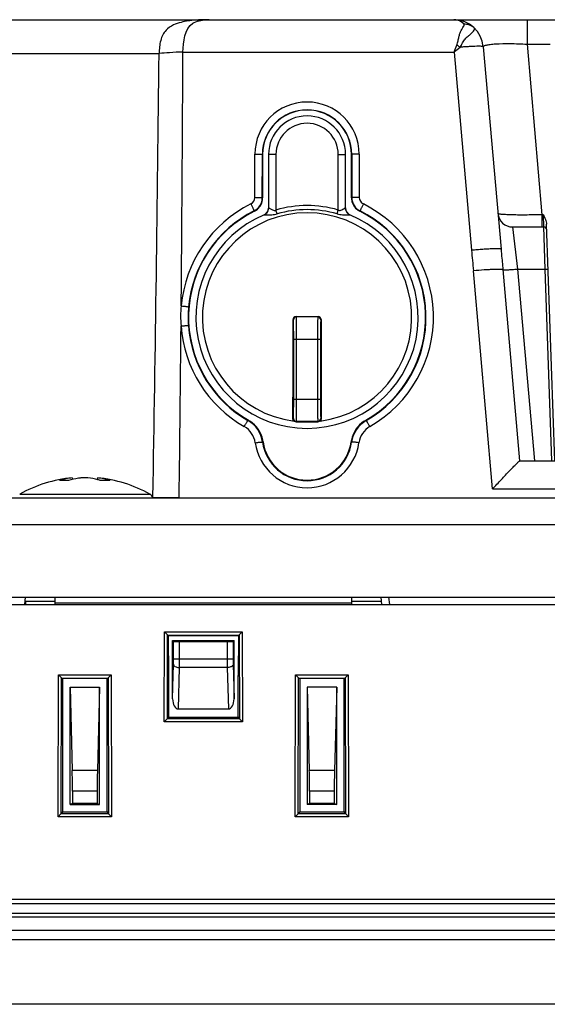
# Model space of a CAD drawing. Header units: millimetres. Extents: x 0 to 1189, y 0 to 841.
# Tile 10 of 29: x 318 to 354, y 731 to 797. Entities that reach past the tile are written whole.
import ezdxf

# ---------------------------------------------------------------- set-up
doc = ezdxf.new("R2010")
doc.units = ezdxf.units.MM
doc.layers.add('11_COMPONENTS', color=7, linetype='Continuous')

msp = doc.modelspace()

# ---------------------------------------------------------------- linework, layer by layer
at = {"layer": '11_COMPONENTS', "color": 7, "linetype": 'Continuous'}
for p, q in [((289.758, 797.437), (476.018, 797.437)), ((352.731, 797.437), (352.731, 795.784)), ((349.78, 795.611), (350.977, 781.933)), ((352.731, 795.784), (353.739, 784.263)), ((352.731, 795.784), (354.289, 795.784)), ((317.875, 795.146), (327.9, 795.146)), ((329.511, 795.251), (347.813, 795.251)), ((347.813, 795.251), (348.985, 781.864)), ((334.368, 785.437), (334.371, 788.363)), ((334.868, 785.411), (334.87, 788.337)), ((334.888, 788.337), (334.87, 788.337)), ((334.888, 788.337), (334.888, 785.399)), ((335.288, 788.337), (335.288, 784.712)), ((335.788, 788.337), (335.288, 788.337)), ((335.788, 788.337), (335.788, 784.582)), ((339.988, 784.582), (339.988, 788.337)), ((339.988, 788.337), (340.488, 788.337)), ((340.488, 784.712), (340.488, 788.337)), ((340.888, 785.399), (340.888, 788.337)), ((340.888, 788.337), (340.905, 788.337)), ((340.905, 788.337), (340.908, 785.411)), ((341.405, 788.363), (341.408, 785.437)), ((334.888, 785.399), (334.868, 785.411)), ((340.888, 785.399), (340.908, 785.411)), ((335.288, 784.712), (335.294, 784.717)), ((340.481, 784.717), (340.488, 784.712)), ((334.332, 784.503), (334.313, 784.516)), ((335.864, 784.321), (335.788, 784.582)), ((339.912, 784.321), (339.988, 784.582)), ((341.443, 784.503), (341.462, 784.516)), ((353.739, 784.263), (353.739, 783.437)), ((353.833, 784.263), (353.739, 784.263)), ((353.868, 783.437), (353.833, 784.263)), ((351.762, 783.437), (353.868, 783.437)), ((351.762, 783.437), (352.093, 780.594)), ((353.961, 780.594), (353.868, 783.437)), ((354.613, 767.637), (354.055, 783.618)), ((350.405, 765.741), (349.116, 780.477)), ((351.101, 780.555), (352.231, 767.635)), ((352.093, 780.594), (353.227, 767.637)), ((352.093, 780.594), (353.961, 780.594)), ((354.413, 767.637), (353.961, 780.594)), ((336.962, 777.162), (336.942, 777.182)), ((337.162, 777.362), (337.142, 777.382)), ((337.142, 777.382), (337.888, 777.382)), ((338.614, 777.362), (337.162, 777.362)), ((337.888, 777.382), (338.633, 777.382)), ((338.633, 777.382), (338.614, 777.362)), ((338.833, 777.182), (338.814, 777.162)), ((336.984, 771.811), (336.984, 775.863)), ((336.984, 775.863), (338.791, 775.863)), ((337.184, 771.811), (337.184, 775.863)), ((338.591, 775.863), (338.591, 771.811)), ((338.791, 775.863), (338.791, 771.811)), ((336.984, 771.811), (338.791, 771.811)), ((333.926, 770.387), (333.897, 770.363)), ((336.935, 770.484), (336.962, 770.511)), ((337.135, 770.283), (337.162, 770.311)), ((337.135, 770.283), (337.888, 770.283)), ((337.162, 770.311), (338.614, 770.311)), ((337.888, 770.283), (338.641, 770.283)), ((338.614, 770.311), (338.641, 770.283)), ((338.814, 770.511), (338.841, 770.484)), ((341.85, 770.387), (341.878, 770.363)), ((334.916, 768.924), (334.883, 768.909)), ((340.859, 768.924), (340.893, 768.909)), ((352.24, 767.637), (413.536, 767.637)), ((322.043, 766.494), (322.043, 766.497)), ((322.043, 766.494), (322.053, 766.379)), ((323.733, 766.494), (323.722, 766.379)), ((323.733, 766.497), (323.733, 766.494)), ((350.405, 765.741), (415.37, 765.741)), ((240.543, 765.137), (530.009, 765.137)), ((318.494, 765.391), (327.282, 765.391)), ((237.764, 763.346), (528.012, 763.346)), ((231.515, 758.437), (534.261, 758.437)), ((318.835, 757.937), (318.888, 758.437)), ((320.888, 758.137), (318.856, 758.137)), ((318.888, 758.137), (318.891, 757.937)), ((320.888, 757.937), (320.888, 758.437)), ((340.888, 758.437), (340.888, 757.937)), ((342.919, 758.137), (340.888, 758.137)), ((342.94, 757.937), (342.888, 758.437)), ((343.39, 758.437), (343.442, 757.937)), ((231.488, 757.937), (534.287, 757.937)), ((340.888, 758.039), (320.888, 758.039)), ((328.252, 750.022), (328.267, 756.086)), ((328.473, 755.883), (328.267, 756.086)), ((328.267, 756.086), (333.509, 756.086)), ((328.46, 750.219), (328.473, 755.883)), ((328.474, 755.869), (328.473, 755.883)), ((328.516, 755.847), (328.474, 755.869)), ((328.474, 755.869), (333.302, 755.869)), ((328.516, 755.847), (328.538, 753.137)), ((328.516, 755.847), (333.26, 755.847)), ((328.814, 751.576), (328.816, 755.508)), ((328.816, 755.508), (328.874, 755.45)), ((328.816, 755.508), (332.96, 755.508)), ((328.874, 754.252), (328.874, 755.45)), ((332.96, 755.508), (332.901, 755.45)), ((332.901, 755.45), (332.901, 754.252)), ((332.962, 751.576), (332.96, 755.508)), ((333.26, 755.847), (333.238, 753.137)), ((333.26, 755.847), (333.302, 755.869)), ((333.302, 755.883), (333.509, 756.086)), ((333.302, 755.883), (333.316, 750.219)), ((333.302, 755.883), (333.302, 755.869)), ((333.509, 756.086), (333.524, 750.022)), ((329.274, 754.252), (329.274, 755.437)), ((329.274, 755.437), (332.502, 755.437)), ((332.502, 755.437), (332.502, 754.252)), ((332.901, 754.252), (328.874, 754.252)), ((328.814, 751.576), (328.871, 753.908)), ((329.202, 750.882), (329.27, 753.678)), ((332.505, 753.678), (329.27, 753.678)), ((332.505, 753.678), (332.574, 750.882)), ((332.905, 753.908), (332.962, 751.576)), ((321.086, 743.599), (321.11, 753.19)), ((321.316, 752.987), (321.11, 753.19)), ((321.11, 753.19), (324.666, 753.19)), ((321.294, 743.796), (321.316, 752.987)), ((321.317, 752.972), (321.316, 752.987)), ((321.388, 752.937), (321.317, 752.972)), ((321.317, 752.972), (324.459, 752.972)), ((321.388, 752.937), (321.388, 743.937)), ((324.388, 752.937), (321.388, 752.937)), ((324.388, 752.937), (324.459, 752.972)), ((324.388, 743.937), (324.388, 752.937)), ((324.459, 752.987), (324.666, 753.19)), ((324.459, 752.987), (324.482, 743.796)), ((324.459, 752.987), (324.459, 752.972)), ((324.666, 753.19), (324.689, 743.599)), ((328.538, 753.137), (328.538, 750.337)), ((333.238, 750.337), (333.238, 753.137)), ((337.086, 743.599), (337.11, 753.19)), ((337.316, 752.987), (337.11, 753.19)), ((337.11, 753.19), (340.666, 753.19)), ((337.294, 743.796), (337.316, 752.987)), ((337.317, 752.972), (337.316, 752.987)), ((337.388, 752.937), (337.317, 752.972)), ((337.317, 752.972), (340.459, 752.972)), ((337.388, 752.937), (337.388, 743.937)), ((340.388, 752.937), (337.388, 752.937)), ((340.388, 752.937), (340.459, 752.972)), ((340.388, 743.937), (340.388, 752.937)), ((340.459, 752.987), (340.666, 753.19)), ((340.459, 752.987), (340.482, 743.796)), ((340.459, 752.987), (340.459, 752.972)), ((340.666, 753.19), (340.689, 743.599)), ((321.888, 752.363), (322.038, 746.736)), ((321.888, 744.439), (321.888, 752.363)), ((321.888, 752.363), (323.888, 752.363)), ((323.888, 752.363), (323.738, 746.736)), ((323.888, 744.439), (323.888, 752.363)), ((337.888, 752.363), (338.038, 746.736)), ((337.888, 752.363), (337.888, 744.439)), ((339.888, 752.363), (337.888, 752.363)), ((339.888, 752.363), (339.738, 746.736)), ((339.888, 744.439), (339.888, 752.363)), ((329.202, 750.882), (332.574, 750.882)), ((328.445, 750.218), (328.252, 750.022)), ((328.46, 750.219), (328.445, 750.218)), ((333.331, 750.218), (328.445, 750.218)), ((328.538, 750.337), (328.46, 750.219)), ((328.538, 750.337), (333.238, 750.337)), ((333.238, 750.337), (333.316, 750.219)), ((333.331, 750.218), (333.316, 750.219)), ((333.331, 750.218), (333.524, 750.022)), ((333.524, 750.022), (328.252, 750.022)), ((323.738, 746.736), (322.038, 746.736)), ((339.738, 746.736), (338.038, 746.736)), ((322.054, 745.322), (322.054, 744.495)), ((323.722, 745.322), (322.054, 745.322)), ((323.722, 745.322), (323.722, 744.495)), ((338.054, 745.322), (338.054, 744.495)), ((339.722, 745.322), (338.054, 745.322)), ((339.722, 745.322), (339.722, 744.495)), ((322.054, 744.495), (321.888, 744.439)), ((321.888, 744.439), (323.888, 744.439)), ((323.722, 744.495), (322.054, 744.495)), ((323.722, 744.495), (323.888, 744.439)), ((338.054, 744.495), (337.888, 744.439)), ((339.888, 744.439), (337.888, 744.439)), ((339.722, 744.495), (338.054, 744.495)), ((339.722, 744.495), (339.888, 744.439)), ((321.279, 743.795), (321.086, 743.599)), ((324.689, 743.599), (321.086, 743.599)), ((321.294, 743.796), (321.279, 743.795)), ((324.497, 743.795), (321.279, 743.795)), ((321.388, 743.937), (321.294, 743.796)), ((321.388, 743.937), (324.388, 743.937)), ((324.388, 743.937), (324.482, 743.796)), ((324.497, 743.795), (324.482, 743.796)), ((324.497, 743.795), (324.689, 743.599)), ((337.279, 743.795), (337.086, 743.599)), ((340.689, 743.599), (337.086, 743.599)), ((337.294, 743.796), (337.279, 743.795)), ((340.497, 743.795), (337.279, 743.795)), ((337.388, 743.937), (337.294, 743.796)), ((337.388, 743.937), (340.388, 743.937)), ((340.388, 743.937), (340.482, 743.796)), ((340.497, 743.795), (340.482, 743.796)), ((340.497, 743.795), (340.689, 743.599)), ((226.268, 737.737), (539.507, 737.737)), ((226.788, 738.037), (538.988, 738.037)), ((224.588, 736.837), (541.188, 736.837)), ((225.893, 737.087), (539.883, 737.087)), ((222.888, 735.937), (542.888, 735.937)), ((541.366, 735.28), (224.41, 735.28)), ((539.041, 730.937), (226.734, 730.937))]:
    msp.add_line(p, q, dxfattribs=at)
for centre, radius, start, end in [((331.289, 793.557), 3.88, 90.20712, 93.46303), ((347.788, 795.437), 2, 5, 90), ((344.939, 791.17), 5.488, 53.3959, 56.10413), ((-3986.248, 840.151), 4314.382, 359.004324, 359.402311), ((-3841.905, 815.121), 4171.463, 359.491581, 359.727075), ((337.888, 788.36), 3.517, 0.05239, 179.94761), ((337.888, 788.333), 3.017, 0.06108, 179.93892), ((337.888, 788.337), 3, 0, 180), ((337.888, 788.337), 2.6, 0, 180), ((337.888, 788.337), 2.1, 0, 180), ((333.868, 785.438), 0.5, 296.43368, 359.92916), ((333.868, 785.412), 1, 296.45763, 359.95759), ((333.886, 785.399), 1.002, 351.51533, 359.98598), ((341.89, 785.399), 1.002, 180.01406, 188.4911), ((341.908, 785.412), 1, 180.04241, 243.54237), ((341.908, 785.438), 0.5, 180.07084, 243.56633), ((337.888, 777.355), 8.527, 116.44432, 174.94919), ((333.888, 785.399), 1, 304.88198, 351.51165), ((334.788, 784.712), 0.5, 292.79903, 0), ((337.888, 777.337), 7.544, 73.83677, 106.16323), ((340.988, 784.712), 0.5, 180, 247.20097), ((341.888, 785.399), 1, 188.49478, 235.12446), ((337.888, 777.355), 8.527, 299.80737, 63.55572), ((337.888, 777.337), 8, 116.3872, 240.31456), ((337.888, 777.329), 8.027, 116.44286, 174.94594), ((337.888, 777.337), 7.5, 112.698, 67.302), ((337.888, 777.337), 7.062, 277.16104, 262.83896), ((333.887, 785.401), 1.002, 296.40126, 304.8783), ((337.888, 777.337), 7.272, 73.83677, 106.16323), ((341.889, 785.401), 1.002, 235.12814, 243.59879), ((337.888, 777.337), 8, 299.68544, 63.6128), ((337.888, 777.329), 8.027, 299.80899, 63.55717), ((351.762, 784.437), 1, 185, 270), ((353.868, 783.237), 0.2, 2, 90), ((335.778, 777.374), 6.426, 173.46231, 185.49965), ((337.9, 777.329), 8.04, 174.95309, 184.00237), ((-3588.685, 812.849), 3918.232, 359.302292, 359.472244), ((337.888, 777.355), 8.527, 184.01284, 240.19252), ((337.888, 777.329), 8.027, 184.00959, 240.1909), ((-2870.301, 777.319), 3207.243, 359.877894, 359.997557), ((337.142, 777.182), 0.2, 89.95831, 180.00982), ((337.162, 777.162), 0.2, 90.0033, 179.9967), ((338.614, 777.162), 0.2, 0.0033, 89.9967), ((338.633, 777.182), 0.2, 359.99018, 90.04169), ((3557.983, 777.332), 3219.15, 180.002664, 180.121885), ((332.904, 768.629), 1.999, 8.05451, 60.19018), ((332.937, 768.651), 1.997, 56.82036, 60.31209), ((332.936, 768.649), 2, 11.3891, 56.82721), ((337.162, 770.511), 0.2, 180.0033, 269.9967), ((338.614, 770.511), 0.2, 270.0033, 359.9967), ((342.84, 768.649), 2, 123.17304, 168.61115), ((342.872, 768.629), 1.999, 119.80981, 171.9455), ((342.839, 768.651), 1.997, 119.68791, 123.17989), ((332.904, 768.655), 1.499, 8.03649, 60.18405), ((342.872, 768.655), 1.499, 119.81594, 171.96353), ((337.888, 769.36), 3.535, 188.04669, 351.95331), ((337.888, 769.333), 3.035, 188.03814, 351.96186), ((332.938, 768.649), 1.997, 7.90396, 11.39594), ((337.888, 769.337), 3, 187.90149, 352.09851), ((342.838, 768.649), 1.997, 168.60431, 172.09604), ((322.888, 757.537), 9, 95.38769, 119.22466), ((322.576, 762.012), 4.514, 96.78734, 107.97485), ((321.486, 761.867), 4.449, 89.99758, 93.90387), ((321.486, 761.811), 4.505, 86.12063, 89.99428), ((322.887, 757.461), 9.035, 88.64497, 91.35503), ((322.888, 757.537), 9, 60.77534, 84.61231), ((323.204, 762.043), 4.483, 71.97716, 83.22863), ((324.288, 761.798), 4.518, 90.00616, 93.87391), ((324.288, 761.856), 4.46, 86.10122, 90.00241), ((327.038, 764.955), 0.5, 21.35509, 60.77534), ((328.023, 706.629), 58.521, 88.93264, 89.07455), ((327.969, 703.719), 61.431, 88.79698, 88.93294), ((291.114, 754.217), 38.16, 359.19088, 0.0521), ((374.637, 754.243), 42.136, 179.98852, 180.76849)]:
    msp.add_arc(centre, radius, start, end, dxfattribs=at)
for centre, major_axis, ratio, start_param, end_param in [((329.274, 755.451), (0.4, 0), 0.034921, -3.106686, -1.570796), ((332.502, 755.451), (0.4, 0), 0.034921, -1.570796, -0.034907), ((329.214, 751.597), (0.017, 0.715), 0.559166, -4.670284, -3.12808), ((332.562, 751.597), (-0.017, 0.715), 0.559166, -3.155105, -1.612901), ((322.001, 745.322), (-0.001, 2), 0.026182, -1.570808, -0.78541), ((323.774, 745.322), (0.001, 2), 0.026182, 0.78541, 1.570808), ((338.001, 745.322), (-0.001, 2), 0.026182, -1.570808, -0.78541), ((339.774, 745.322), (0.001, 2), 0.026182, 0.78541, 1.570808)]:
    msp.add_ellipse(centre, major_axis=major_axis, ratio=ratio, start_param=start_param, end_param=end_param, dxfattribs=at)
for points, knots in [([(331.253, 797.437), (330.947, 797.436), (330.484, 797.424), (329.859, 797.358), (329.363, 797.265), (328.836, 797.093), (328.403, 796.8), (328.135, 796.413), (327.993, 796.027), (327.921, 795.596), (327.904, 795.297), (327.9, 795.146)], [0, 0, 0, 0, 0.194555, 0.293856, 0.399469, 0.514289, 0.645189, 0.72273, 0.810063, 0.903818, 1, 1, 1, 1]), ([(329.511, 795.251), (329.527, 795.937), (329.675, 797.23), (330.755, 797.411), (331.054, 797.429)], [0, 0, 0, 0, 0.695776, 1, 1, 1, 1]), ([(348.461, 797.151), (348.359, 797.263), (348.135, 797.4), (347.885, 797.437), (347.788, 797.437)], [0, 0, 0, 0, 0.608867, 1, 1, 1, 1]), ([(348, 795.725), (348.035, 795.816), (348.08, 796.001), (348.135, 796.266), (348.194, 796.501), (348.273, 796.696), (348.364, 796.847), (348.434, 796.951), (348.471, 797.025), (348.486, 797.071), (348.485, 797.116), (348.47, 797.14), (348.461, 797.151)], [0, 0, 0, 0, 0.19212, 0.371955, 0.53176, 0.668485, 0.784061, 0.877561, 0.914959, 0.946141, 0.972908, 1, 1, 1, 1]), ([(348.212, 795.576), (348.276, 795.667), (348.371, 795.861), (348.532, 796.128), (348.739, 796.317), (348.922, 796.469), (349.064, 796.601), (349.158, 796.714), (349.197, 796.831), (349.158, 796.894), (349.135, 796.915)], [0, 0, 0, 0, 0.196156, 0.379454, 0.543705, 0.685121, 0.799343, 0.884187, 0.943983, 1, 1, 1, 1]), ([(348.461, 797.151), (348.583, 797.157), (348.831, 797.124), (349.046, 796.996), (349.135, 796.915)], [0, 0, 0, 0, 0.503687, 1, 1, 1, 1]), ([(349.78, 795.611), (349.78, 795.615), (349.768, 795.622), (349.731, 795.63), (349.646, 795.638), (349.509, 795.64), (349.322, 795.638), (349.091, 795.63), (348.823, 795.617), (348.526, 795.599), (348.319, 795.584), (348.212, 795.576)], [0, 0, 0, 0, 0.007191, 0.021835, 0.076646, 0.165086, 0.284914, 0.432816, 0.604631, 0.795497, 1, 1, 1, 1]), ([(349.78, 795.611), (349.778, 795.637), (349.828, 795.677), (349.901, 795.704), (349.995, 795.73), (350.113, 795.752), (350.322, 795.781), (350.813, 795.82), (351.642, 795.83), (352.348, 795.805), (352.731, 795.784)], [0, 0, 0, 0, 0.026286, 0.049991, 0.081987, 0.122438, 0.171256, 0.292763, 0.615504, 1, 1, 1, 1]), ([(329.511, 795.251), (329.21, 795.24), (328.672, 795.217), (328.135, 795.177), (327.9, 795.146)], [0, 0, 0, 0, 0.559493, 1, 1, 1, 1]), ([(334.371, 788.363), (334.434, 788.363), (334.525, 788.362), (334.642, 788.358), (334.717, 788.355), (334.778, 788.351), (334.826, 788.348), (334.852, 788.342), (334.869, 788.34), (334.87, 788.337)], [0, 0, 0, 0, 0.377306, 0.548174, 0.698502, 0.822765, 0.916266, 0.975731, 1, 1, 1, 1]), ([(341.405, 788.363), (341.342, 788.363), (341.25, 788.362), (341.133, 788.358), (341.059, 788.355), (340.998, 788.351), (340.95, 788.348), (340.924, 788.342), (340.906, 788.34), (340.905, 788.337)], [0, 0, 0, 0, 0.377306, 0.548174, 0.698502, 0.822765, 0.916266, 0.975731, 1, 1, 1, 1]), ([(334.368, 785.437), (334.431, 785.437), (334.523, 785.436), (334.639, 785.433), (334.714, 785.43), (334.775, 785.426), (334.823, 785.423), (334.849, 785.417), (334.867, 785.415), (334.868, 785.411)], [0, 0, 0, 0, 0.377306, 0.548174, 0.698502, 0.822765, 0.916266, 0.975731, 1, 1, 1, 1]), ([(341.408, 785.437), (341.345, 785.437), (341.253, 785.436), (341.136, 785.433), (341.061, 785.43), (341.001, 785.426), (340.953, 785.423), (340.927, 785.417), (340.909, 785.415), (340.908, 785.411)], [0, 0, 0, 0, 0.377306, 0.548174, 0.698502, 0.822765, 0.916266, 0.975731, 1, 1, 1, 1]), ([(334.09, 784.99), (334.12, 784.931), (334.162, 784.846), (334.215, 784.736), (334.249, 784.666), (334.275, 784.607), (334.297, 784.562), (334.305, 784.535), (334.315, 784.52), (334.313, 784.516)], [0, 0, 0, 0, 0.374983, 0.546358, 0.697732, 0.82316, 0.917547, 0.977204, 1, 1, 1, 1]), ([(335.294, 784.717), (335.303, 784.724), (335.341, 784.712), (335.366, 784.697), (335.384, 784.685)], [0, 0, 0, 0, 0.339249, 1, 1, 1, 1]), ([(339.988, 784.582), (340.014, 784.567), (340.073, 784.546), (340.189, 784.563), (340.3, 784.627), (340.395, 784.689), (340.45, 784.719), (340.475, 784.722), (340.481, 784.717)], [0, 0, 0, 0, 0.169987, 0.335019, 0.637952, 0.878575, 0.95673, 1, 1, 1, 1]), ([(341.685, 784.99), (341.656, 784.931), (341.614, 784.846), (341.561, 784.736), (341.527, 784.666), (341.501, 784.607), (341.478, 784.562), (341.47, 784.535), (341.461, 784.52), (341.462, 784.516)], [0, 0, 0, 0, 0.374983, 0.546359, 0.697732, 0.82316, 0.917547, 0.977204, 1, 1, 1, 1]), ([(334.994, 784.256), (334.999, 784.258), (335.029, 784.266), (335.06, 784.266), (335.085, 784.266)], [0, 0, 0, 0, 0.180864, 1, 1, 1, 1]), ([(335.085, 784.266), (335.092, 784.266), (335.119, 784.266), (335.147, 784.266), (335.168, 784.265)], [0, 0, 0, 0, 0.232926, 1, 1, 1, 1]), ([(335.168, 784.265), (335.28, 784.262), (335.513, 784.252), (335.747, 784.287), (335.864, 784.321)], [0, 0, 0, 0, 0.47857, 1, 1, 1, 1]), ([(335.384, 784.685), (335.441, 784.651), (335.528, 784.591), (335.669, 784.541), (335.753, 784.562), (335.788, 784.582)], [0, 0, 0, 0, 0.454751, 0.72123, 1, 1, 1, 1]), ([(339.912, 784.321), (340.03, 784.287), (340.265, 784.251), (340.5, 784.262), (340.612, 784.265)], [0, 0, 0, 0, 0.521956, 1, 1, 1, 1]), ([(340.612, 784.265), (340.646, 784.266), (340.702, 784.266), (340.761, 784.264), (340.782, 784.256)], [0, 0, 0, 0, 0.603753, 1, 1, 1, 1]), ([(353.739, 784.263), (353.546, 784.257), (353.166, 784.249), (352.615, 784.243), (352.108, 784.244), (351.664, 784.251), (351.3, 784.265), (351.052, 784.283), (350.905, 784.301), (350.832, 784.315), (350.789, 784.327), (350.766, 784.342), (350.766, 784.349)], [0, 0, 0, 0, 0.194399, 0.381152, 0.553142, 0.703778, 0.827394, 0.919487, 0.952692, 0.977018, 0.992473, 1, 1, 1, 1]), ([(353.833, 784.263), (353.884, 784.16), (353.985, 783.957), (354.051, 783.732), (354.055, 783.618)], [0, 0, 0, 0, 0.501361, 1, 1, 1, 1]), ([(350.977, 781.933), (350.976, 781.938), (350.96, 781.946), (350.932, 781.951), (350.883, 781.957), (350.784, 781.962), (350.617, 781.963), (350.372, 781.956), (350.074, 781.943), (349.735, 781.922), (349.367, 781.896), (349.114, 781.875), (348.985, 781.864)], [0, 0, 0, 0, 0.006988, 0.02216, 0.046375, 0.079587, 0.171899, 0.295814, 0.446694, 0.618792, 0.805629, 1, 1, 1, 1]), ([(350.977, 781.933), (350.987, 781.82), (351.028, 781.361), (351.071, 780.901), (351.101, 780.555)], [0, 0, 0, 0, 0.245891, 1, 1, 1, 1]), ([(351.101, 780.555), (351.081, 780.565), (351.012, 780.57), (350.883, 780.577), (350.691, 780.574), (350.447, 780.567), (350.156, 780.553), (349.707, 780.525), (349.357, 780.498), (349.116, 780.477)], [0, 0, 0, 0, 0.03393, 0.100331, 0.197422, 0.322013, 0.469901, 0.636034, 1, 1, 1, 1]), ([(351.101, 780.555), (351.111, 780.55), (351.145, 780.547), (351.21, 780.544), (351.306, 780.545), (351.483, 780.55), (351.749, 780.566), (351.973, 780.583), (352.093, 780.594)], [0, 0, 0, 0, 0.033931, 0.100339, 0.197421, 0.322012, 0.636016, 1, 1, 1, 1]), ([(353.961, 780.594), (353.986, 780.594), (354.033, 780.596), (354.089, 780.596), (354.124, 780.595), (354.144, 780.594), (354.153, 780.592), (354.16, 780.592), (354.16, 780.59)], [0, 0, 0, 0, 0.381207, 0.704415, 0.82838, 0.92088, 0.978301, 1, 1, 1, 1]), ([(329.394, 778.106), (329.457, 778.1), (329.548, 778.091), (329.665, 778.078), (329.739, 778.068), (329.8, 778.059), (329.848, 778.051), (329.873, 778.043), (329.891, 778.04), (329.892, 778.036)], [0, 0, 0, 0, 0.376992, 0.54787, 0.698268, 0.822627, 0.916216, 0.975735, 1, 1, 1, 1]), ([(329.381, 776.758), (329.444, 776.763), (329.535, 776.768), (329.652, 776.773), (329.726, 776.775), (329.787, 776.776), (329.835, 776.776), (329.861, 776.772), (329.879, 776.771), (329.88, 776.767)], [0, 0, 0, 0, 0.377576, 0.548442, 0.698718, 0.822906, 0.916335, 0.975749, 1, 1, 1, 1]), ([(336.984, 775.863), (336.984, 776.027), (336.984, 776.265), (336.981, 776.568), (336.978, 776.762), (336.975, 776.922), (336.972, 777.031), (336.969, 777.097), (336.967, 777.13), (336.964, 777.149), (336.964, 777.16), (336.962, 777.162)], [0, 0, 0, 0, 0.378352, 0.549721, 0.700477, 0.824954, 0.918469, 0.952465, 0.977509, 0.993367, 1, 1, 1, 1]), ([(337.184, 775.863), (337.184, 775.959), (337.184, 776.148), (337.183, 776.423), (337.181, 776.677), (337.178, 776.9), (337.175, 777.064), (337.173, 777.172), (337.171, 777.236), (337.169, 777.287), (337.167, 777.325), (337.164, 777.347), (337.164, 777.36), (337.162, 777.362)], [0, 0, 0, 0, 0.192816, 0.378392, 0.549779, 0.70055, 0.825037, 0.875915, 0.918554, 0.952547, 0.977581, 0.993421, 1, 1, 1, 1]), ([(338.614, 777.362), (338.611, 777.36), (338.612, 777.347), (338.608, 777.325), (338.607, 777.287), (338.605, 777.237), (338.603, 777.173), (338.6, 777.064), (338.597, 776.901), (338.595, 776.678), (338.593, 776.424), (338.592, 776.149), (338.591, 775.959), (338.591, 775.863)], [0, 0, 0, 0, 0.006556, 0.022354, 0.047317, 0.081229, 0.123776, 0.174567, 0.298912, 0.449633, 0.621077, 0.806901, 1, 1, 1, 1]), ([(338.814, 777.162), (338.812, 777.16), (338.811, 777.149), (338.808, 777.13), (338.807, 777.097), (338.804, 777.032), (338.801, 776.922), (338.797, 776.763), (338.795, 776.569), (338.792, 776.265), (338.791, 776.027), (338.791, 775.863)], [0, 0, 0, 0, 0.006609, 0.022426, 0.047399, 0.081314, 0.174651, 0.298985, 0.449691, 0.621117, 1, 1, 1, 1]), ([(336.962, 770.511), (336.964, 770.513), (336.964, 770.524), (336.967, 770.543), (336.969, 770.576), (336.972, 770.642), (336.975, 770.751), (336.978, 770.91), (336.981, 771.104), (336.984, 771.408), (336.984, 771.646), (336.984, 771.811)], [0, 0, 0, 0, 0.006609, 0.022426, 0.047399, 0.081314, 0.174651, 0.298985, 0.449691, 0.621117, 1, 1, 1, 1]), ([(337.162, 770.311), (337.164, 770.313), (337.164, 770.326), (337.167, 770.348), (337.169, 770.386), (337.171, 770.437), (337.173, 770.5), (337.175, 770.609), (337.178, 770.772), (337.181, 770.995), (337.183, 771.249), (337.184, 771.525), (337.184, 771.714), (337.184, 771.811)], [0, 0, 0, 0, 0.006556, 0.022354, 0.047317, 0.081229, 0.123776, 0.174567, 0.298912, 0.449633, 0.621077, 0.806901, 1, 1, 1, 1]), ([(338.591, 771.811), (338.591, 771.714), (338.592, 771.525), (338.593, 771.25), (338.595, 770.996), (338.597, 770.773), (338.6, 770.61), (338.603, 770.501), (338.605, 770.437), (338.607, 770.386), (338.608, 770.348), (338.612, 770.326), (338.611, 770.313), (338.614, 770.311)], [0, 0, 0, 0, 0.192816, 0.378392, 0.549779, 0.70055, 0.825037, 0.875915, 0.918554, 0.952547, 0.977581, 0.993421, 1, 1, 1, 1]), ([(338.791, 771.811), (338.791, 771.647), (338.792, 771.408), (338.795, 771.105), (338.797, 770.911), (338.801, 770.751), (338.804, 770.642), (338.807, 770.576), (338.808, 770.543), (338.811, 770.524), (338.812, 770.513), (338.814, 770.511)], [0, 0, 0, 0, 0.378352, 0.549721, 0.700477, 0.824954, 0.918469, 0.952465, 0.977509, 0.993367, 1, 1, 1, 1]), ([(333.649, 769.956), (333.679, 770.008), (333.723, 770.085), (333.781, 770.181), (333.817, 770.242), (333.848, 770.291), (333.871, 770.33), (333.887, 770.349), (333.894, 770.363), (333.897, 770.363)], [0, 0, 0, 0, 0.381602, 0.552872, 0.702882, 0.826407, 0.918991, 0.97744, 1, 1, 1, 1]), ([(342.127, 769.956), (342.096, 770.008), (342.052, 770.085), (341.995, 770.181), (341.959, 770.242), (341.928, 770.291), (341.905, 770.33), (341.888, 770.349), (341.882, 770.363), (341.878, 770.363)], [0, 0, 0, 0, 0.381602, 0.552872, 0.702882, 0.826407, 0.918991, 0.97744, 1, 1, 1, 1]), ([(334.388, 768.865), (334.45, 768.873), (334.541, 768.885), (334.656, 768.898), (334.73, 768.906), (334.79, 768.91), (334.837, 768.914), (334.863, 768.912), (334.881, 768.913), (334.883, 768.909)], [0, 0, 0, 0, 0.377856, 0.548726, 0.698954, 0.82307, 0.916428, 0.975787, 1, 1, 1, 1]), ([(341.388, 768.865), (341.326, 768.873), (341.235, 768.885), (341.12, 768.898), (341.046, 768.906), (340.986, 768.91), (340.938, 768.914), (340.912, 768.912), (340.895, 768.913), (340.893, 768.909)], [0, 0, 0, 0, 0.377856, 0.548726, 0.698954, 0.82307, 0.916428, 0.975787, 1, 1, 1, 1]), ([(350.405, 765.741), (350.602, 765.956), (350.894, 766.271), (351.277, 766.679), (351.542, 766.958), (351.782, 767.206), (351.96, 767.387), (352.079, 767.504), (352.146, 767.567), (352.195, 767.609), (352.221, 767.631), (352.231, 767.635)], [0, 0, 0, 0, 0.331657, 0.48961, 0.637699, 0.770888, 0.882129, 0.926641, 0.961963, 0.986764, 1, 1, 1, 1]), ([(352.231, 767.635), (352.232, 767.636), (352.235, 767.636), (352.238, 767.637), (352.24, 767.637)], [0, 0, 0, 0, 0.42883, 1, 1, 1, 1]), ([(322.674, 766.494), (322.6, 766.486), (322.301, 766.444), (322.007, 766.373), (321.791, 766.306)], [0, 0, 0, 0, 0.24739, 1, 1, 1, 1]), ([(323.983, 766.306), (323.91, 766.328), (323.621, 766.411), (323.324, 766.468), (323.101, 766.494)], [0, 0, 0, 0, 0.253132, 1, 1, 1, 1]), ([(328.968, 765.142), (328.683, 765.147), (328.195, 765.15), (327.706, 765.146), (327.502, 765.137)], [0, 0, 0, 0, 0.582134, 1, 1, 1, 1]), ([(328.871, 753.908), (328.871, 753.934), (328.874, 754.049), (328.874, 754.163), (328.874, 754.252)], [0, 0, 0, 0, 0.228842, 1, 1, 1, 1]), ([(332.901, 754.252), (332.901, 754.221), (332.902, 754.107), (332.903, 753.992), (332.905, 753.908)], [0, 0, 0, 0, 0.265127, 1, 1, 1, 1]), ([(328.871, 753.908), (328.872, 753.877), (328.912, 753.789), (329.062, 753.702), (329.196, 753.679), (329.27, 753.678)], [0, 0, 0, 0, 0.187207, 0.550126, 1, 1, 1, 1]), ([(332.905, 753.908), (332.904, 753.877), (332.864, 753.789), (332.713, 753.702), (332.579, 753.679), (332.505, 753.678)], [0, 0, 0, 0, 0.187208, 0.550127, 1, 1, 1, 1])]:
    msp.add_open_spline(points, degree=3, knots=knots, dxfattribs=at)
for points in [[(347.813, 795.251), (347.874, 795.409), (347.938, 795.567), (348, 795.725)], [(347.813, 795.251), (347.939, 795.367), (348.072, 795.476), (348.212, 795.576)], [(335.259, 784.526), (335.283, 784.586), (335.295, 784.652), (335.294, 784.717)], [(340.517, 784.526), (340.493, 784.586), (340.481, 784.652), (340.481, 784.717)], [(334.994, 784.256), (335.053, 784.28), (335.108, 784.318), (335.153, 784.364)], [(335.153, 784.364), (335.198, 784.41), (335.235, 784.466), (335.259, 784.526)], [(340.622, 784.364), (340.577, 784.41), (340.541, 784.466), (340.517, 784.526)], [(340.782, 784.256), (340.723, 784.28), (340.667, 784.318), (340.622, 784.364)], [(348.985, 781.864), (349.025, 781.401), (349.076, 780.94), (349.116, 780.477)], [(337.007, 770.329), (336.964, 770.365), (336.935, 770.427), (336.935, 770.484)], [(337.135, 770.283), (337.09, 770.283), (337.042, 770.3), (337.007, 770.329)], [(338.768, 770.329), (338.734, 770.3), (338.686, 770.283), (338.641, 770.283)], [(338.841, 770.484), (338.841, 770.427), (338.812, 770.365), (338.768, 770.329)]]:
    msp.add_open_spline(points, degree=3, dxfattribs=at)

doc.saveas('drawing.dxf')
